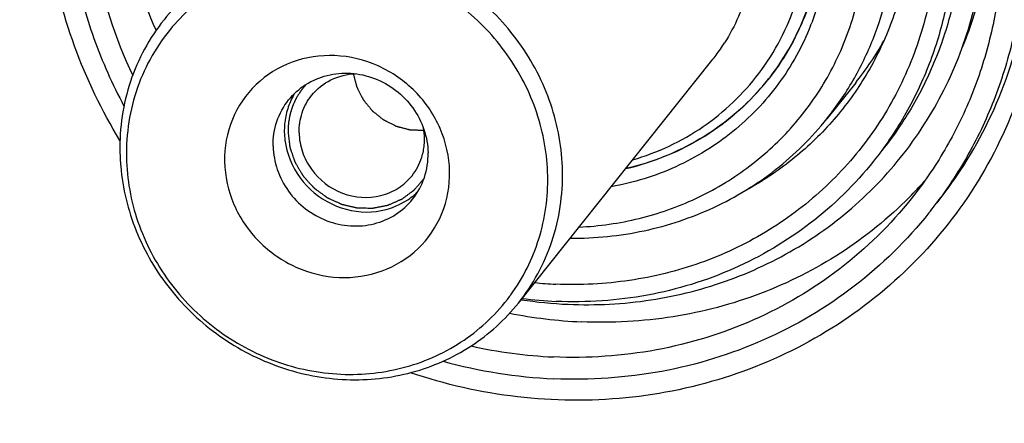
# Model space of a CAD drawing. Header units: millimetres. Extents: x 0 to 420, y 0 to 297.
# Tile 5 of 47: x 136 to 157, y 43 to 52. Entities that reach past the tile are written whole.
import ezdxf

# ---------------------------------------------------------------- set-up
doc = ezdxf.new("R2010")
doc.units = ezdxf.units.MM
doc.header["$LTSCALE"] = 23.1
doc.layers.add('COMPONENTS', color=7, linetype='CONTINUOUS')

msp = doc.modelspace()

# ---------------------------------------------------------------- linework, layer by layer
at = {"layer": 'COMPONENTS', "color": 7, "linetype": 'CONTINUOUS'}
for p, q in [((146.28526, 45.94053), (150.37973, 51.06671)), ((153.42422, 50.60012), (152.8144, 49.83665))]:
    msp.add_line(p, q, dxfattribs=at)
for centre, radius, start, end in [((147.31103, 53.85058), 5.5483, 338.432164, 339.05915), ((148.28744, 54.70223), 6.57372, 321.389809, 330.695501), ((147.0839, 53.69869), 4.21781, 323.404446, 327.664906), ((147.09359, 53.69185), 4.20596, 321.388862, 323.40055), ((147.45839, 53.93594), 5.25325, 318.794693, 321.383846), ((147.45521, 53.93882), 5.25752, 321.384942, 322.670486), ((142.82914, 49.59899), 1.49666, 149.803571, 162.50307), ((142.81609, 49.60572), 1.482, 148.889825, 149.774688), ((142.87568, 49.5865), 1.5448, 162.58021, 174.860079), ((142.90206, 49.5833), 1.57137, 174.830182, 181.086399), ((142.98421, 49.39696), 1.31354, 1.14635, 10.969722), ((142.93448, 49.58468), 1.6038, 181.113555, 187.285277), ((143.02566, 49.39912), 1.27206, 354.830182, 1.086399), ((143.04701, 49.39654), 1.25055, 342.58021, 354.860079), ((142.41881, 49.22937), 4.56882, 181.097383, 184.996482), ((147.99942, 53.77073), 9.14742, 321.390213, 326.622722), ((148.37215, 54.33286), 8.72704, 315.172395, 318.243843), ((143.11901, 49.36544), 1.49149, 304.268012, 314.246785), ((147.83517, 53.5458), 9.13538, 321.38442, 323.981428), ((147.44916, 54.74854), 8.4171, 264.417235, 267.482072), ((142.89159, 48.47317), 4.00129, 323.363274, 323.845929), ((147.74819, 55.16772), 9.26324, 261.278427, 267.467146), ((147.47551, 54.80093), 8.83447, 262.76579, 267.475082), ((148.06597, 55.55936), 10.0272, 258.688725, 267.455285), ((147.47626, 54.84092), 10.05052, 257.392837, 267.445901), ((147.51338, 54.91627), 10.58796, 254.554088, 267.422071)]:
    msp.add_arc(centre, radius, start, end, dxfattribs=at)
for points, knots in [([(167.11805, 38.0534), (167.82486, 38.93828), (169.11024, 40.81895), (170.6009, 43.8982), (171.62818, 47.1801), (172.3561, 51.74927), (172.01478, 57.6585), (170.05469, 63.28776), (167.62167, 67.39837), (165.3843, 70.24351), (162.7866, 72.77847), (158.92141, 75.67263), (153.46277, 78.2929), (148.6995, 79.16635), (146.32822, 79.27048)], [0, 0, 0, 0, 0.06012231, 0.12040391, 0.18099061, 0.24200269, 0.36529675, 0.49078626, 0.55436691, 0.61826967, 0.68235987, 0.74648928, 0.87399368, 1, 1, 1, 1]), ([(168.24514, 40.43949), (169.14607, 41.95009), (170.6047, 45.2111), (171.61612, 50.49315), (171.42001, 55.93428), (170.02851, 61.26978), (167.51319, 66.24695), (163.99512, 70.6309), (159.64531, 74.21431), (156.31052, 75.96461), (154.578, 76.65509)], [0, 0, 0, 0, 0.12043594, 0.24202125, 0.36521555, 0.49016163, 0.61667122, 0.74427054, 0.87229316, 1, 1, 1, 1]), ([(128.21729, 71.79387), (127.38849, 70.97035), (125.85612, 69.19015), (124.00041, 66.19341), (122.6259, 62.93347), (121.76245, 59.48163), (121.42825, 55.9111), (121.6959, 51.08235), (123.37963, 45.125), (127.33467, 38.78073), (132.89823, 33.71066), (139.60109, 30.33719), (144.51935, 29.4007), (146.96654, 29.29324)], [0, 0, 0, 0, 0.06023941, 0.12052603, 0.18103206, 0.24190947, 0.30327636, 0.36520696, 0.49048617, 0.61770932, 0.74587844, 0.87370475, 1, 1, 1, 1]), ([(126.27087, 70.23455), (125.56408, 69.34966), (124.27875, 67.46897), (122.78815, 64.38971), (121.76093, 61.10781), (121.03308, 56.53865), (121.37447, 50.62945), (123.33463, 45.00022), (125.76769, 40.88965), (128.00509, 38.04455), (130.6028, 35.50963), (134.46801, 32.61553), (139.92661, 29.99538), (144.68978, 29.12197), (147.06097, 29.01784)], [0, 0, 0, 0, 0.0601225, 0.1204043, 0.18099117, 0.24200345, 0.36529804, 0.49078817, 0.55436919, 0.61827225, 0.68236257, 0.74649227, 0.87399745, 1, 1, 1, 1]), ([(146.65694, 64.33102), (147.12144, 64.31062), (148.05228, 64.20658), (149.41908, 63.86688), (150.73787, 63.34934), (151.98383, 62.66367), (153.13391, 61.82265), (154.1667, 60.84192), (155.063, 59.73971), (155.80609, 58.53646), (156.38207, 57.25451), (156.78008, 55.91768), (156.99256, 54.55086), (157.01533, 53.17953), (156.84781, 51.82938), (156.4929, 50.52569), (155.95732, 49.2933), (155.48556, 48.53338), (155.2241, 48.17376)], [0, 0, 0, 0, 0.06278266, 0.12603203, 0.18965767, 0.25353994, 0.31754239, 0.38152043, 0.44533108, 0.50884281, 0.57194464, 0.63455428, 0.69662461, 0.75814795, 0.81915768, 0.87972672, 0.9399627, 1, 1, 1, 1]), ([(147.29967, 63.8214), (148.17654, 63.72637), (149.92105, 63.29897), (151.89425, 62.22778), (153.2778, 61.09337), (154.20054, 60.11726), (154.9889, 59.03524), (155.83756, 57.48623), (156.50331, 55.3862), (156.58404, 53.19991), (156.28964, 51.51369), (155.89637, 50.3032), (155.3371, 49.16688), (154.85971, 48.47163), (154.59795, 48.14391)], [0, 0, 0, 0, 0.12643198, 0.25413241, 0.31826736, 0.38231692, 0.4461444, 0.50962799, 0.63492495, 0.75807735, 0.81904281, 0.87960431, 0.93987728, 1, 1, 1, 1]), ([(147.33883, 45.91353), (147.92253, 45.8879), (149.0915, 45.94861), (150.78203, 46.37996), (152.33721, 47.1358), (153.69502, 48.18785), (154.80176, 49.49538), (155.61362, 51.00688), (156.09924, 52.66252), (156.24072, 54.39722), (156.03416, 56.14367), (155.48891, 57.83504), (154.62703, 59.40734), (153.48194, 60.80146), (152.09737, 61.96511), (150.52535, 62.85443), (148.82586, 63.43551), (147.64237, 63.60314), (147.0522, 63.62906)], [0, 0, 0, 0, 0.06260928, 0.12450093, 0.18576852, 0.2465977, 0.30724539, 0.36799792, 0.42912459, 0.49083487, 0.55324631, 0.61636818, 0.68010266, 0.74426135, 0.80859446, 0.87282694, 0.93669664, 1, 1, 1, 1]), ([(146.94754, 63.12038), (147.7501, 63.08513), (149.36226, 62.78951), (151.20978, 61.90268), (152.518, 60.92315), (153.39722, 60.06519), (154.15448, 59.10224), (154.97798, 57.71099), (155.64142, 55.80574), (155.75698, 53.80572), (155.51066, 52.25925), (155.16299, 51.14846), (154.6585, 50.10625), (154.22349, 49.4697), (153.98427, 49.1702)], [0, 0, 0, 0, 0.12600535, 0.25351029, 0.31763981, 0.38172998, 0.4456328, 0.50921351, 0.63470319, 0.75799737, 0.81900948, 0.87959618, 0.93987775, 1, 1, 1, 1]), ([(146.76459, 62.89134), (147.56716, 62.85609), (149.17931, 62.56047), (151.02683, 61.67365), (152.33505, 60.69412), (153.21426, 59.83615), (153.97153, 58.87321), (154.79503, 57.48196), (155.45847, 55.57672), (155.57403, 53.5767), (155.32772, 52.03023), (154.98006, 50.91944), (154.47557, 49.87724), (154.04057, 49.24069), (153.80135, 48.94119)], [0, 0, 0, 0, 0.12600534, 0.25351027, 0.31763978, 0.38172995, 0.44563277, 0.50921348, 0.63470317, 0.75799736, 0.81900948, 0.87959618, 0.93987775, 1, 1, 1, 1]), ([(147.45442, 62.46888), (147.97895, 62.40291), (149.02237, 62.17132), (150.50065, 61.54525), (151.84941, 60.6613), (153.01942, 59.55149), (153.96867, 58.25569), (154.66263, 56.82042), (155.07574, 55.2973), (155.19235, 53.74136), (155.0074, 52.20924), (154.52687, 50.75719), (153.76791, 49.43892), (152.75834, 48.30336), (151.53567, 47.3925), (150.14518, 46.73963), (148.63898, 46.36804), (147.59901, 46.31675), (147.07938, 46.33957)], [0, 0, 0, 0, 0.06367939, 0.12788459, 0.19237547, 0.25687336, 0.32109854, 0.38480749, 0.44782639, 0.51007718, 0.57159185, 0.63251163, 0.69306882, 0.75355246, 0.81426326, 0.87546609, 0.93734946, 1, 1, 1, 1]), ([(147.05659, 62.07606), (147.4624, 62.05824), (148.27601, 61.95642), (149.46015, 61.61322), (150.58402, 61.08805), (151.61751, 60.39494), (152.53341, 59.55226), (153.30742, 58.58228), (153.91898, 57.51062), (154.3517, 56.36556), (154.59387, 55.17742), (154.6387, 53.97777), (154.48469, 52.79864), (154.13561, 51.67168), (153.60065, 50.62729), (152.89399, 49.69369), (152.03509, 48.8963), (151.37776, 48.47073), (151.03335, 48.28735)], [0, 0, 0, 0, 0.06321794, 0.12697726, 0.19113605, 0.25550906, 0.31989117, 0.3840765, 0.44787818, 0.51114717, 0.57378788, 0.63576953, 0.69713133, 0.75798033, 0.81848128, 0.87883881, 0.9392743, 1, 1, 1, 1]), ([(152.81439, 49.83664), (153.01746, 50.09087), (153.38672, 50.63121), (153.81496, 51.51593), (154.11011, 52.45871), (154.26634, 53.44084), (154.28079, 54.44322), (154.15332, 55.4463), (153.88655, 56.43065), (153.48577, 57.37722), (152.95885, 58.26772), (152.31604, 59.08499), (151.56981, 59.81328), (150.73457, 60.43853), (149.82647, 60.94866), (148.86297, 61.33379), (147.86291, 61.58642), (147.18129, 61.66351), (146.84117, 61.67844)], [0, 0, 0, 0, 0.06005268, 0.12026451, 0.18078111, 0.24172262, 0.30317421, 0.36518001, 0.42774071, 0.49081462, 0.55432179, 0.61815069, 0.68216672, 0.74622212, 0.81016616, 0.87385623, 0.93716594, 1, 1, 1, 1]), ([(147.56788, 47.54594), (147.99625, 47.56661), (148.8464, 47.68835), (150.05473, 48.11112), (151.14643, 48.75823), (152.08069, 49.60644), (152.82317, 50.62475), (153.34658, 51.77565), (153.63201, 53.01676), (153.66967, 54.3026), (153.45881, 55.58648), (153.00768, 56.82212), (152.33303, 57.96531), (151.4593, 58.97521), (150.41799, 59.81584), (149.24618, 60.45709), (147.98633, 60.87586), (147.1115, 60.99722), (146.67538, 61.01637)], [0, 0, 0, 0, 0.06226793, 0.12379736, 0.18472711, 0.24528536, 0.3057579, 0.36644386, 0.42760903, 0.48944525, 0.55204377, 0.61538525, 0.67934609, 0.74371854, 0.8082402, 0.87262906, 0.93661816, 1, 1, 1, 1]), ([(139.09615, 60.52614), (138.83259, 60.19618), (138.35224, 59.49587), (137.79078, 58.3508), (137.39774, 57.13088), (137.10702, 55.43161), (137.19853, 53.23037), (137.74406, 51.54715), (138.12133, 50.75168)], [0, 0, 0, 0, 0.12258254, 0.24547555, 0.36896446, 0.49328689, 0.74444488, 1, 1, 1, 1]), ([(139.13926, 60.49793), (138.73822, 59.86592), (138.09376, 58.48459), (137.67873, 56.22716), (137.82973, 53.90693), (138.29901, 52.41541), (138.6168, 51.70386)], [0, 0, 0, 0, 0.24529265, 0.49312989, 0.74461753, 1, 1, 1, 1]), ([(146.68995, 60.25016), (147.18265, 60.22852), (148.17176, 60.06534), (149.32889, 59.5818), (150.175, 59.04402), (150.76184, 58.56968), (151.29053, 58.03229), (151.90544, 57.2452), (152.49414, 56.14568), (152.8081, 54.94602), (152.87977, 53.97469), (152.84405, 53.25232), (152.71937, 52.54513), (152.57766, 52.08918), (152.49287, 51.8676)], [0, 0, 0, 0, 0.1252109, 0.25182087, 0.31552547, 0.37928112, 0.44297388, 0.50649353, 0.63241038, 0.75663357, 0.81813607, 0.87916616, 0.93976494, 1, 1, 1, 1]), ([(146.78129, 60.13726), (147.32667, 60.11331), (148.42221, 59.91242), (149.6777, 59.30978), (150.5667, 58.64412), (151.16417, 58.06109), (151.67877, 57.40671), (152.23837, 56.46128), (152.68919, 55.16655), (152.76771, 53.80743), (152.60029, 52.75653), (152.36403, 52.00169), (152.02118, 51.29346), (151.72555, 50.8609), (151.56299, 50.65738)], [0, 0, 0, 0, 0.12600335, 0.25350928, 0.31763895, 0.38172908, 0.44563198, 0.50921287, 0.63470273, 0.75799703, 0.81900917, 0.87959593, 0.93987761, 1, 1, 1, 1]), ([(155.91694, 57.10169), (156.062, 56.62655), (156.27328, 55.65569), (156.34059, 54.17576), (156.15503, 52.72058), (155.86432, 51.79052), (155.67995, 51.34504)], [0, 0, 0, 0, 0.25390086, 0.50504799, 0.75359551, 1, 1, 1, 1]), ([(136.75922, 56.0706), (136.70177, 55.56731), (136.66629, 54.54496), (136.8504, 53.01561), (137.26658, 51.51752), (137.69104, 50.5658), (137.93731, 50.10653)], [0, 0, 0, 0, 0.24640773, 0.49523835, 0.74650546, 1, 1, 1, 1]), ([(170.01414, 48.95433), (169.7965, 47.54378), (169.09098, 44.76667), (167.24704, 40.90067), (164.68432, 37.48187), (161.49278, 34.632), (157.78437, 32.44958), (153.6891, 31.00932), (149.34945, 30.35919), (144.91521, 30.51962), (140.53838, 31.48333), (136.36826, 33.21596), (132.54671, 35.65761), (129.20377, 38.72487), (126.45349, 42.31327), (124.39033, 46.30143), (123.08563, 50.55166), (122.7506, 53.48536), (122.72288, 54.94282)], [0, 0, 0, 0, 0.06104295, 0.12164474, 0.18205972, 0.24257387, 0.30345746, 0.36492614, 0.42711095, 0.49004246, 0.55364992, 0.61777377, 0.68218842, 0.74663173, 0.81083789, 0.87457161, 0.93765365, 1, 1, 1, 1]), ([(151.37428, 50.7938), (151.7194, 51.24909), (152.26059, 52.29271), (152.42457, 53.45519), (152.41356, 54.03414)], [0, 0, 0, 0, 0.49663212, 1, 1, 1, 1]), ([(151.63579, 50.75067), (151.99766, 51.22518), (152.56547, 52.31423), (152.73754, 53.52858), (152.72603, 54.13331)], [0, 0, 0, 0, 0.49663368, 1, 1, 1, 1]), ([(151.31321, 53.85667), (151.32129, 53.43216), (151.21811, 52.58152), (150.87184, 51.79679), (150.64768, 51.44271)], [0, 0, 0, 0, 0.50326905, 1, 1, 1, 1]), ([(147.21874, 48.7305), (147.20962, 49.21016), (147.03559, 50.18121), (146.35185, 51.49588), (145.48107, 52.39085), (144.65313, 52.9355), (143.76066, 53.35217), (142.55741, 53.61798), (141.10449, 53.49222), (139.78347, 52.93062), (139.07369, 52.2941), (138.78423, 51.93173)], [0, 0, 0, 0, 0.12443373, 0.25112773, 0.37914094, 0.44337253, 0.50739638, 0.63383816, 0.75794609, 0.87970532, 1, 1, 1, 1]), ([(137.85255, 49.3756), (137.46735, 50.007), (136.82287, 51.34098), (136.45966, 52.7779), (136.35435, 53.50119)], [0, 0, 0, 0, 0.50295914, 1, 1, 1, 1]), ([(146.90627, 48.63132), (146.89769, 49.08236), (146.7358, 49.99522), (146.09963, 51.23476), (145.12795, 52.25178), (143.90951, 52.95329), (142.55405, 53.27534), (141.18416, 53.18523), (139.92817, 52.68837), (139.24264, 52.10986), (138.95946, 51.77775)], [0, 0, 0, 0, 0.12439988, 0.2510412, 0.37901663, 0.50694793, 0.63348111, 0.75773833, 0.87964434, 1, 1, 1, 1]), ([(155.63812, 48.73829), (156.03469, 49.34022), (156.68992, 50.64852), (157.02235, 52.0728), (157.10651, 52.79508)], [0, 0, 0, 0, 0.49781314, 1, 1, 1, 1]), ([(157.38903, 52.5775), (157.30842, 51.8378), (156.98365, 50.37695), (156.01371, 48.3624), (154.6106, 46.62818), (152.84102, 45.25913), (150.79057, 44.31938), (148.55699, 43.85226), (146.24706, 43.87732), (144.73289, 44.21945), (143.99896, 44.46657)], [0, 0, 0, 0, 0.12416941, 0.2472421, 0.36994913, 0.49307017, 0.61731116, 0.74315323, 0.8707686, 1, 1, 1, 1]), ([(138.78423, 51.93173), (138.47565, 51.54542), (137.98929, 50.64979), (137.8413, 49.64296), (137.85083, 49.14187)], [0, 0, 0, 0, 0.496604, 1, 1, 1, 1]), ([(138.95946, 51.77775), (138.6405, 51.40369), (138.13443, 50.52318), (137.97959, 49.52113), (137.98907, 49.0229)], [0, 0, 0, 0, 0.49659981, 1, 1, 1, 1]), ([(152.47086, 51.81101), (152.29856, 51.37511), (151.84051, 50.54389), (150.85695, 49.51514), (149.6374, 48.7657), (148.72006, 48.48332), (148.25041, 48.39904)], [0, 0, 0, 0, 0.24863194, 0.49695041, 0.74689624, 1, 1, 1, 1]), ([(144.82868, 48.72256), (144.8228, 49.03148), (144.68269, 49.65911), (144.14017, 50.45402), (143.34555, 51.00613), (142.41365, 51.23251), (141.48045, 51.09541), (140.6895, 50.60703), (140.16998, 49.84227), (140.06092, 49.23314), (140.06666, 48.93167)], [0, 0, 0, 0, 0.12562145, 0.2538565, 0.38283823, 0.51027116, 0.63471874, 0.75645915, 0.87740877, 1, 1, 1, 1]), ([(141.4217, 50.23451), (141.52305, 50.36131), (141.77142, 50.58414), (142.23376, 50.78067), (142.74241, 50.82463), (143.2485, 50.71296), (143.70514, 50.45748), (144.07021, 50.08203), (144.30964, 49.62179), (144.37055, 49.28194), (144.37374, 49.11405)], [0, 0, 0, 0, 0.12033643, 0.24213544, 0.36628306, 0.49276564, 0.62072237, 0.7487761, 0.87552241, 1, 1, 1, 1]), ([(141.90743, 50.3299), (142.01706, 50.46716), (142.30433, 50.69744), (142.66124, 50.78295), (142.84036, 50.78917)], [0, 0, 0, 0, 0.49497904, 1, 1, 1, 1]), ([(142.78946, 50.79259), (142.79493, 50.77172), (142.80589, 50.72997), (142.81959, 50.67778), (142.83054, 50.63604), (142.83876, 50.60473), (142.84561, 50.57863), (142.85109, 50.55776), (142.85451, 50.54471), (142.85725, 50.53428), (142.8593, 50.52645), (142.86137, 50.51863), (142.86288, 50.51275), (142.86394, 50.50884), (142.86452, 50.5062), (142.86623, 50.50321), (142.86805, 50.49955), (142.87056, 50.49469), (142.87366, 50.48861), (142.87865, 50.47889), (142.88488, 50.46673), (142.89484, 50.44728), (142.9073, 50.42297), (142.92225, 50.3938), (142.9372, 50.36462), (142.95215, 50.33545), (142.9646, 50.31114), (142.97457, 50.29169), (142.98204, 50.2771), (142.98827, 50.26495), (142.99325, 50.25522), (142.99638, 50.24915), (142.99884, 50.24427), (143.00031, 50.24158), (143.00116, 50.2397), (143.00205, 50.23864), (143.00356, 50.23677), (143.00663, 50.23305), (143.01098, 50.22771), (143.01797, 50.21918), (143.02669, 50.20852), (143.04065, 50.19146), (143.05809, 50.17014), (143.08601, 50.13603), (143.11393, 50.10191), (143.13835, 50.07206), (143.15231, 50.055), (143.16278, 50.04221), (143.17325, 50.02941), (143.18198, 50.01876), (143.18807, 50.01128), (143.19115, 50.00757), (143.19285, 50.0054), (143.19512, 50.00378), (143.19776, 50.00157), (143.2021, 49.99814), (143.20748, 49.99381), (143.21396, 49.98863), (143.22258, 49.98172), (143.23768, 49.96963), (143.25925, 49.95235), (143.28514, 49.93162), (143.31103, 49.9109), (143.33691, 49.89017), (143.3628, 49.86944), (143.38437, 49.85217), (143.39947, 49.84007), (143.4081, 49.83316), (143.41456, 49.82798), (143.41997, 49.82367), (143.42426, 49.82019), (143.427, 49.8181), (143.42907, 49.81624), (143.43157, 49.81505), (143.43586, 49.81286), (143.44449, 49.80855), (143.45679, 49.80235), (143.47157, 49.79494), (143.48634, 49.78752), (143.50604, 49.77762), (143.54051, 49.76031), (143.57991, 49.74052), (143.6193, 49.72074), (143.64392, 49.70837), (143.66362, 49.69848), (143.67593, 49.6923), (143.68578, 49.68735), (143.69194, 49.68426), (143.69624, 49.68209), (143.6984, 49.68102), (143.69963, 49.68038), (143.70164, 49.67997), (143.70459, 49.67912), (143.70989, 49.67778), (143.7165, 49.67605), (143.72708, 49.67332), (143.74031, 49.6699), (143.75618, 49.66579), (143.77734, 49.66032), (143.80379, 49.65347), (143.83553, 49.64526), (143.86726, 49.63704), (143.899, 49.62883), (143.92545, 49.62199), (143.94661, 49.61651), (143.95984, 49.61309), (143.97042, 49.61035), (143.97703, 49.60865), (143.98232, 49.60726), (143.98629, 49.60628), (143.98957, 49.60527), (143.99233, 49.60529), (143.99643, 49.60511), (144.0026, 49.60492), (144.01082, 49.60463), (144.01903, 49.60435), (144.02999, 49.60397), (144.04369, 49.60349), (144.0656, 49.60273), (144.09299, 49.60178), (144.12585, 49.60064), (144.16968, 49.59912), (144.22446, 49.59722), (144.26828, 49.5957), (144.29019, 49.59494)], [0, 0, 0, 0, 0.03125, 0.0625, 0.078125, 0.09375, 0.109375, 0.1171875, 0.125, 0.12890625, 0.1328125, 0.13671875, 0.140625, 0.14160156, 0.14257812, 0.14453125, 0.14648438, 0.1484375, 0.15234375, 0.15625, 0.1640625, 0.171875, 0.1875, 0.203125, 0.21875, 0.234375, 0.25, 0.2578125, 0.265625, 0.2734375, 0.27734375, 0.28125, 0.28320312, 0.28515625, 0.28564453, 0.28613281, 0.28710938, 0.2890625, 0.29296875, 0.296875, 0.3046875, 0.3125, 0.328125, 0.34375, 0.375, 0.390625, 0.3984375, 0.40625, 0.4140625, 0.421875, 0.42578125, 0.42773438, 0.42871094, 0.4296875, 0.43164062, 0.43359375, 0.4375, 0.44140625, 0.4453125, 0.453125, 0.46875, 0.484375, 0.5, 0.515625, 0.53125, 0.546875, 0.5546875, 0.55859375, 0.5625, 0.56640625, 0.56835938, 0.5703125, 0.57128906, 0.57226562, 0.57421875, 0.578125, 0.5859375, 0.59375, 0.6015625, 0.609375, 0.625, 0.65625, 0.671875, 0.6875, 0.6953125, 0.703125, 0.70703125, 0.7109375, 0.71289062, 0.71386719, 0.71435547, 0.71484375, 0.71679688, 0.71875, 0.72265625, 0.7265625, 0.734375, 0.7421875, 0.75, 0.765625, 0.78125, 0.796875, 0.8125, 0.828125, 0.8359375, 0.84375, 0.84765625, 0.8515625, 0.85351562, 0.85546875, 0.85742188, 0.85839844, 0.859375, 0.86328125, 0.8671875, 0.87109375, 0.875, 0.8828125, 0.890625, 0.90625, 0.921875, 0.9375, 0.96875, 1, 1, 1, 1]), ([(148.55657, 48.78272), (149.14395, 48.91823), (150.27654, 49.37928), (151.19178, 50.19264), (151.56321, 50.65768)], [0, 0, 0, 0, 0.5031923, 1, 1, 1, 1]), ([(148.70454, 48.96833), (149.23151, 49.12214), (150.23946, 49.59327), (151.04624, 50.36104), (151.37428, 50.7938)], [0, 0, 0, 0, 0.50270737, 1, 1, 1, 1]), ([(151.41069, 50.47531), (151.22722, 50.26577), (150.82536, 49.87454), (150.1362, 49.38938), (149.37514, 49.01543), (148.83318, 48.84651), (148.55674, 48.78274)], [0, 0, 0, 0, 0.24796769, 0.49688643, 0.74740169, 1, 1, 1, 1]), ([(141.09497, 49.25803), (141.09164, 49.43343), (141.14344, 49.78584), (141.31366, 50.09934), (141.4217, 50.23451)], [0, 0, 0, 0, 0.50342549, 1, 1, 1, 1]), ([(141.64324, 49.5398), (141.64055, 49.68171), (141.68243, 49.96682), (141.82007, 50.2205), (141.90743, 50.3299)], [0, 0, 0, 0, 0.50342494, 1, 1, 1, 1]), ([(147.38153, 47.31191), (147.90629, 47.30786), (148.95323, 47.4117), (150.44012, 47.90578), (151.76407, 48.71378), (152.49698, 49.43927), (152.81439, 49.83664)], [0, 0, 0, 0, 0.25441152, 0.50532389, 0.75344031, 1, 1, 1, 1]), ([(141.64324, 49.5398), (141.64583, 49.40387), (141.69534, 49.12858), (141.95207, 48.6337), (142.52641, 48.18735), (143.2507, 48.13651), (143.75007, 48.35005), (143.95128, 48.53045), (144.0333, 48.63314)], [0, 0, 0, 0, 0.12517846, 0.25263861, 0.50737183, 0.75650462, 0.87898715, 1, 1, 1, 1]), ([(141.09497, 49.25803), (141.09817, 49.09015), (141.15907, 48.7503), (141.39851, 48.29006), (141.76358, 47.91461), (142.22021, 47.65913), (142.72631, 47.54746), (143.23496, 47.59142), (143.6973, 47.78795), (143.94566, 48.01078), (144.04701, 48.13758)], [0, 0, 0, 0, 0.12447759, 0.2512239, 0.37927763, 0.50723436, 0.63371694, 0.75786456, 0.87966357, 1, 1, 1, 1]), ([(141.34363, 49.3813), (141.37967, 49.09861), (141.60841, 48.53981), (142.29821, 47.97254), (143.16599, 47.79119), (143.7304, 47.97729), (143.95882, 48.13286)], [0, 0, 0, 0, 0.25078496, 0.50562332, 0.75680146, 1, 1, 1, 1]), ([(137.98907, 49.0229), (137.99786, 48.56036), (138.16789, 47.62381), (138.83475, 46.35936), (139.68296, 45.50391), (140.48775, 44.98866), (141.35346, 44.59941), (142.51728, 44.36348), (143.91413, 44.51563), (145.17182, 45.09143), (145.83567, 45.72681), (146.10237, 46.08544)], [0, 0, 0, 0, 0.12450998, 0.25130432, 0.37940116, 0.44365923, 0.50769013, 0.63407439, 0.75806464, 0.87971476, 1, 1, 1, 1]), ([(144.04701, 48.13758), (144.15506, 48.27275), (144.32528, 48.58625), (144.37708, 48.93865), (144.37374, 49.11405)], [0, 0, 0, 0, 0.49657451, 1, 1, 1, 1]), ([(137.86735, 48.83145), (137.90812, 48.36444), (138.13614, 47.42997), (138.86852, 46.18476), (139.92752, 45.18569), (141.21982, 44.5217), (142.63241, 44.25194), (144.04093, 44.40375), (145.31686, 44.96651), (146.00369, 45.58806), (146.28534, 45.94064)], [0, 0, 0, 0, 0.12495368, 0.25197078, 0.38006164, 0.50786176, 0.63410549, 0.75804198, 0.87971689, 1, 1, 1, 1]), ([(140.06666, 48.93167), (140.07253, 48.62275), (140.21265, 47.99512), (140.75517, 47.20021), (141.54978, 46.6481), (142.48168, 46.42172), (143.41488, 46.55882), (144.20583, 47.0472), (144.72535, 47.81196), (144.83441, 48.42108), (144.82868, 48.72256)], [0, 0, 0, 0, 0.12562145, 0.2538565, 0.38283823, 0.51027116, 0.63471874, 0.75645915, 0.87740877, 1, 1, 1, 1]), ([(153.80135, 48.94119), (153.41175, 48.45343), (152.5067, 47.56633), (150.86512, 46.5971), (149.02262, 46.03301), (147.73109, 45.94673), (147.08631, 45.97504)], [0, 0, 0, 0, 0.24632499, 0.49433228, 0.74533433, 1, 1, 1, 1]), ([(146.12237, 46.11258), (146.38346, 46.46991), (146.79148, 47.28286), (146.91479, 48.18287), (146.90627, 48.63132)], [0, 0, 0, 0, 0.49664592, 1, 1, 1, 1]), ([(146.28534, 45.94064), (146.59393, 46.32696), (147.08031, 47.22258), (147.22827, 48.22942), (147.21874, 48.7305)], [0, 0, 0, 0, 0.49661721, 1, 1, 1, 1]), ([(154.59795, 48.14391), (154.15877, 47.59409), (153.13853, 46.59412), (151.28805, 45.50159), (149.21108, 44.86573), (147.7552, 44.76847), (147.02838, 44.80039)], [0, 0, 0, 0, 0.24632495, 0.49433229, 0.74533438, 1, 1, 1, 1]), ([(154.56163, 48.18051), (154.11995, 47.73615), (153.13334, 46.93741), (151.42756, 46.07741), (149.56119, 45.58422), (148.26719, 45.51366), (147.62077, 45.54205)], [0, 0, 0, 0, 0.24630399, 0.49454413, 0.74563238, 1, 1, 1, 1]), ([(154.9731, 47.84448), (154.51267, 47.26803), (153.44307, 46.21964), (151.50302, 45.0742), (149.32552, 44.40754), (147.79916, 44.30557), (147.03716, 44.33903)], [0, 0, 0, 0, 0.24632497, 0.49433225, 0.74533431, 1, 1, 1, 1])]:
    msp.add_open_spline(points, degree=3, knots=knots, dxfattribs=at)
at = {"layer": 'COMPONENTS', "color": 2, "linetype": 'CONTINUOUS'}
for points, knots in [([(141.7916, 50.56265), (141.77709, 50.54495), (141.75533, 50.5184), (141.72995, 50.48743), (141.71545, 50.46973), (141.70457, 50.45645), (141.69369, 50.44318), (141.68554, 50.43321), (141.68008, 50.42659), (141.67785, 50.4238), (141.67597, 50.42163), (141.6744, 50.41924), (141.6718, 50.41496), (141.668, 50.4089), (141.66196, 50.39916), (141.6544, 50.38701), (141.64231, 50.36756), (141.62719, 50.34324), (141.61208, 50.31893), (141.59998, 50.29948), (141.59243, 50.28732), (141.58638, 50.2776), (141.58262, 50.27151), (141.57993, 50.26727), (141.57849, 50.26481), (141.57736, 50.26216), (141.57585, 50.25891), (141.5723, 50.25106), (141.56695, 50.2393), (141.55983, 50.22361), (141.5527, 50.20793), (141.5432, 50.18702), (141.5337, 50.1661), (141.52421, 50.14519), (141.51827, 50.13212), (141.51352, 50.12167), (141.50996, 50.11382), (141.50697, 50.1073), (141.50465, 50.10205), (141.50269, 50.0982), (141.5016, 50.09399), (141.49985, 50.0885), (141.49777, 50.08159), (141.49522, 50.07332), (141.49184, 50.06229), (141.48761, 50.0485), (141.48085, 50.02644), (141.47409, 50.00438), (141.46732, 49.98232), (141.46225, 49.96577), (141.45717, 49.94923), (141.45338, 49.93681), (141.45083, 49.92855), (141.4498, 49.92509), (141.44889, 49.92235), (141.44833, 49.91951), (141.44751, 49.91449), (141.44626, 49.90735), (141.4443, 49.89591), (141.44184, 49.88161), (141.43792, 49.85873), (141.43301, 49.83012), (141.4281, 49.80152), (141.42417, 49.77864), (141.42172, 49.76434), (141.41974, 49.7529), (141.41854, 49.74574), (141.41763, 49.74075), (141.41721, 49.73787), (141.41716, 49.73491), (141.41696, 49.73124), (141.41659, 49.7224), (141.416, 49.70914), (141.41523, 49.69147), (141.41446, 49.6738), (141.41343, 49.65023), (141.41162, 49.60899), (141.41008, 49.57365), (141.40905, 49.55008)], [0, 0, 0, 0, 0.0625, 0.09375, 0.109375, 0.125, 0.140625, 0.15625, 0.16015625, 0.1640625, 0.16601562, 0.16796875, 0.171875, 0.1796875, 0.1875, 0.203125, 0.21875, 0.25, 0.28125, 0.296875, 0.3125, 0.3203125, 0.328125, 0.33203125, 0.33398438, 0.3359375, 0.33984375, 0.34375, 0.359375, 0.375, 0.390625, 0.40625, 0.4375, 0.453125, 0.46875, 0.4765625, 0.484375, 0.4921875, 0.49609375, 0.5, 0.50390625, 0.5078125, 0.515625, 0.5234375, 0.53125, 0.546875, 0.5625, 0.59375, 0.609375, 0.625, 0.640625, 0.65625, 0.66015625, 0.6640625, 0.66601562, 0.66796875, 0.671875, 0.6796875, 0.6875, 0.703125, 0.71875, 0.75, 0.78125, 0.796875, 0.8125, 0.8203125, 0.828125, 0.83203125, 0.83398438, 0.8359375, 0.83984375, 0.84375, 0.859375, 0.875, 0.890625, 0.90625, 0.9375, 1, 1, 1, 1]), ([(141.40905, 49.55008), (141.41156, 49.53), (141.41658, 49.48985), (141.42412, 49.42962), (141.4304, 49.37943), (141.43543, 49.33927), (141.4392, 49.30916), (141.44234, 49.28406), (141.44485, 49.26398), (141.44642, 49.25144), (141.44767, 49.2414), (141.44849, 49.23512), (141.44897, 49.23073), (141.44939, 49.22823), (141.45035, 49.22577), (141.45136, 49.22269), (141.45309, 49.21777), (141.4552, 49.21161), (141.45861, 49.20176), (141.46287, 49.18945), (141.46798, 49.17467), (141.47479, 49.15498), (141.48671, 49.1205), (141.50375, 49.07125), (141.52078, 49.022), (141.5327, 48.98753), (141.53951, 48.96783), (141.54462, 48.95306), (141.54888, 48.94075), (141.55228, 48.93089), (141.55442, 48.92474), (141.5561, 48.91981), (141.55722, 48.91675), (141.55797, 48.91425), (141.55922, 48.91195), (141.56164, 48.90801), (141.56499, 48.90235), (141.5704, 48.8933), (141.57714, 48.88199), (141.58794, 48.86389), (141.60144, 48.84127), (141.61764, 48.81413), (141.63384, 48.78698), (141.65003, 48.75984), (141.66623, 48.7327), (141.68243, 48.70555), (141.69593, 48.68293), (141.70673, 48.66484), (141.71348, 48.65352), (141.71888, 48.64448), (141.72292, 48.63769), (141.72631, 48.63204), (141.72865, 48.62807), (141.73004, 48.62583), (141.73093, 48.62405), (141.73239, 48.62267), (141.73414, 48.62068), (141.73729, 48.61727), (141.74175, 48.61236), (141.74711, 48.60648), (141.75426, 48.59865), (141.7632, 48.58885), (141.77749, 48.57317), (141.79536, 48.55358), (141.81681, 48.53006), (141.83826, 48.50655), (141.8597, 48.48304), (141.88115, 48.45952), (141.9026, 48.43601), (141.92047, 48.41642), (141.93476, 48.40074), (141.9437, 48.39095), (141.95084, 48.3831), (141.95534, 48.37822), (141.95842, 48.37475), (141.96028, 48.37287), (141.96249, 48.37137), (141.96514, 48.36938), (141.96944, 48.36625), (141.97479, 48.36233), (141.98337, 48.35605), (141.99409, 48.34821), (142.00695, 48.3388), (142.0241, 48.32625), (142.05411, 48.3043), (142.09699, 48.27293), (142.13986, 48.24156), (142.16988, 48.2196), (142.18703, 48.20705), (142.19989, 48.19764), (142.21061, 48.1898), (142.21918, 48.18353), (142.22455, 48.17961), (142.22883, 48.17646), (142.23153, 48.17454), (142.23362, 48.17288), (142.23598, 48.17169), (142.24021, 48.16981), (142.24621, 48.16701), (142.25583, 48.1626), (142.26784, 48.15706), (142.28707, 48.14821), (142.31111, 48.13714), (142.33995, 48.12386), (142.36879, 48.11059), (142.39763, 48.09731), (142.42648, 48.08403), (142.45532, 48.07075), (142.47936, 48.05969), (142.49859, 48.05083), (142.5106, 48.0453), (142.52022, 48.04088), (142.52743, 48.03755), (142.53344, 48.0348), (142.53764, 48.03284), (142.54006, 48.03178), (142.54182, 48.03081), (142.54377, 48.0305), (142.54632, 48.02986), (142.55079, 48.02885), (142.55718, 48.02735), (142.56484, 48.02557), (142.57506, 48.02319), (142.58784, 48.02021), (142.60827, 48.01546), (142.63382, 48.00951), (142.66448, 48.00238), (142.69514, 47.99524), (142.72579, 47.9881), (142.75645, 47.98097), (142.78711, 47.97383), (142.81266, 47.96789), (142.8331, 47.96313), (142.84587, 47.96016), (142.85609, 47.95777), (142.86248, 47.95632), (142.86694, 47.95521), (142.86951, 47.95472), (142.8721, 47.95477), (142.87534, 47.95465), (142.88052, 47.95456), (142.887, 47.95441), (142.89736, 47.95419), (142.91031, 47.95391), (142.92586, 47.95358), (142.94658, 47.95313), (142.98285, 47.95235), (143.03466, 47.95123), (143.08647, 47.95011), (143.12274, 47.94933), (143.14347, 47.94888), (143.15901, 47.94855), (143.17196, 47.94827), (143.18233, 47.94804), (143.1888, 47.94791), (143.19399, 47.94778), (143.19722, 47.94776), (143.19982, 47.9476), (143.20235, 47.94798), (143.20673, 47.94889), (143.21301, 47.95007), (143.22304, 47.95203), (143.23559, 47.95445), (143.25567, 47.95833), (143.28076, 47.96318), (143.31087, 47.96901), (143.34099, 47.97483), (143.3711, 47.98066), (143.40121, 47.98648), (143.43133, 47.99231), (143.45642, 47.99716), (143.4765, 48.00105), (143.48904, 48.00347), (143.49908, 48.00541), (143.50661, 48.00687), (143.51288, 48.0081), (143.51728, 48.00892), (143.51977, 48.00945), (143.52171, 48.00967), (143.52339, 48.01057), (143.52572, 48.01152), (143.52976, 48.01331), (143.53556, 48.01581), (143.5425, 48.01883), (143.55176, 48.02284), (143.56333, 48.02787), (143.58185, 48.03591), (143.605, 48.04595), (143.63278, 48.05801), (143.66056, 48.07007), (143.68834, 48.08212), (143.71611, 48.09418), (143.74389, 48.10624), (143.76704, 48.11628), (143.78556, 48.12432), (143.79713, 48.12935), (143.8064, 48.13336), (143.81217, 48.1359), (143.81625, 48.1376), (143.81851, 48.1387), (143.82047, 48.14027), (143.82302, 48.14207), (143.82704, 48.14505), (143.83208, 48.14874), (143.84014, 48.15465), (143.85022, 48.16205), (143.86232, 48.17092), (143.87844, 48.18275), (143.90666, 48.20345), (143.94698, 48.23302), (143.98729, 48.2626), (144.01551, 48.2833), (144.03164, 48.29513), (144.04374, 48.304), (144.05381, 48.3114), (144.06188, 48.31731), (144.06691, 48.32101), (144.07096, 48.32395), (144.07344, 48.32584), (144.07553, 48.32724), (144.07724, 48.32905), (144.08005, 48.33242), (144.08415, 48.33712), (144.09067, 48.34471), (144.09883, 48.35418), (144.11188, 48.36933), (144.12819, 48.38828), (144.14777, 48.41101), (144.16734, 48.43374), (144.18692, 48.45647), (144.21302, 48.48678), (144.24565, 48.52466), (144.27175, 48.55497), (144.2848, 48.57013)], [0, 0, 0, 0, 0.015625, 0.03125, 0.046875, 0.0546875, 0.0625, 0.0703125, 0.07421875, 0.078125, 0.08007812, 0.08203125, 0.08300781, 0.08349609, 0.08398438, 0.08496094, 0.0859375, 0.08789062, 0.08984375, 0.09375, 0.09765625, 0.1015625, 0.109375, 0.125, 0.140625, 0.1484375, 0.15234375, 0.15625, 0.16015625, 0.16210938, 0.1640625, 0.16503906, 0.16601562, 0.16650391, 0.16699219, 0.16796875, 0.16992188, 0.171875, 0.17578125, 0.1796875, 0.1875, 0.1953125, 0.203125, 0.2109375, 0.21875, 0.2265625, 0.234375, 0.23828125, 0.2421875, 0.24414062, 0.24609375, 0.24804688, 0.24902344, 0.24951172, 0.25, 0.25048828, 0.25097656, 0.25195312, 0.25390625, 0.25585938, 0.2578125, 0.26171875, 0.265625, 0.2734375, 0.28125, 0.2890625, 0.296875, 0.3046875, 0.3125, 0.3203125, 0.32421875, 0.328125, 0.33007812, 0.33203125, 0.33300781, 0.33349609, 0.33398438, 0.33496094, 0.3359375, 0.33789062, 0.33984375, 0.34375, 0.34765625, 0.3515625, 0.359375, 0.375, 0.390625, 0.3984375, 0.40234375, 0.40625, 0.41015625, 0.41210938, 0.4140625, 0.41503906, 0.41601562, 0.41650391, 0.41699219, 0.41796875, 0.41992188, 0.421875, 0.42578125, 0.4296875, 0.4375, 0.4453125, 0.453125, 0.4609375, 0.46875, 0.4765625, 0.484375, 0.48828125, 0.4921875, 0.49414062, 0.49609375, 0.49804688, 0.49902344, 0.49951172, 0.5, 0.50048828, 0.50097656, 0.50195312, 0.50390625, 0.50585938, 0.5078125, 0.51171875, 0.515625, 0.5234375, 0.53125, 0.5390625, 0.546875, 0.5546875, 0.5625, 0.5703125, 0.57421875, 0.578125, 0.58007812, 0.58203125, 0.58300781, 0.58349609, 0.58398438, 0.58496094, 0.5859375, 0.58789062, 0.58984375, 0.59375, 0.59765625, 0.6015625, 0.609375, 0.625, 0.640625, 0.6484375, 0.65234375, 0.65625, 0.66015625, 0.66210938, 0.6640625, 0.66503906, 0.66601562, 0.66650391, 0.66699219, 0.66796875, 0.66992188, 0.671875, 0.67578125, 0.6796875, 0.6875, 0.6953125, 0.703125, 0.7109375, 0.71875, 0.7265625, 0.734375, 0.73828125, 0.7421875, 0.74414062, 0.74609375, 0.74804688, 0.74902344, 0.74951172, 0.75, 0.75048828, 0.75097656, 0.75195312, 0.75390625, 0.75585938, 0.7578125, 0.76171875, 0.765625, 0.7734375, 0.78125, 0.7890625, 0.796875, 0.8046875, 0.8125, 0.8203125, 0.82421875, 0.828125, 0.83007812, 0.83203125, 0.83300781, 0.83349609, 0.83398438, 0.83496094, 0.8359375, 0.83789062, 0.83984375, 0.84375, 0.84765625, 0.8515625, 0.859375, 0.875, 0.890625, 0.8984375, 0.90234375, 0.90625, 0.91015625, 0.91210938, 0.9140625, 0.91503906, 0.91601562, 0.91650391, 0.91699219, 0.91796875, 0.91992188, 0.921875, 0.92578125, 0.9296875, 0.9375, 0.9453125, 0.953125, 0.9609375, 0.96875, 0.984375, 1, 1, 1, 1])]:
    msp.add_open_spline(points, degree=3, knots=knots, dxfattribs=at)
at = {"layer": 'COMPONENTS', "color": 7, "linetype": 'CONTINUOUS'}
msp.add_open_spline([(144.0333, 48.63314), (144.12495, 48.74791), (144.19608, 48.88207), (144.24021, 49.02216)], degree=3, dxfattribs=at)

doc.saveas('drawing.dxf')
